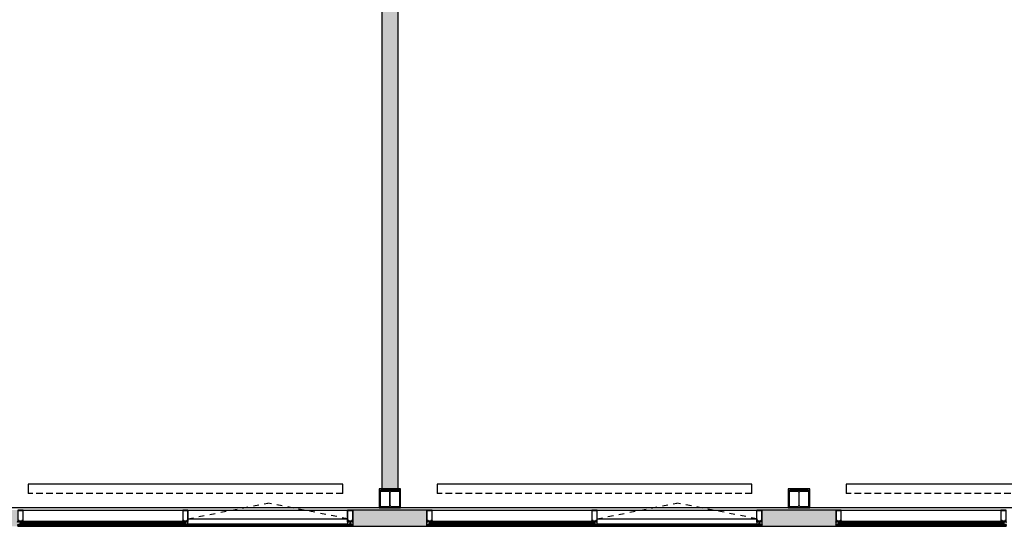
# Model space of a CAD drawing. Header units: millimetres. Extents: x 1118 to 56041, y -2107 to 37624.
# Tile 7 of 21: x 8209 to 17596, y -1272 to 3559. Entities that reach past the tile are written whole.
import ezdxf

# ---------------------------------------------------------------- set-up
doc = ezdxf.new("R2010")
doc.units = ezdxf.units.MM
doc.header["$LTSCALE"] = 100
doc.linetypes.add('Draairichting', pattern=[1.0584, 0.5292, -0.5292])
doc.linetypes.add('HIDDEN2', pattern=[4.7625, 3.175, -1.5875])
for name, color, linetype in [('AA21----_BUITENWAND', 8, 'Continuous'), ('AA22----_BINNENWAND', 9, 'Continuous'), ('AA28----_KONSTRUKTIE', 9, 'Continuous'), ('AL21----_BUITENWAND', 3, 'Continuous'), ('AL22----_BINNENWAND', 2, 'Continuous'), ('AL23----_VLOEREN', 2, 'Continuous'), ('AL28----_KONSTRUKTIE', 3, 'Continuous'), ('AL31----_BUITENKOZIJNEN', 1, 'Continuous'), ('AL41----_BUITENWANDAFWERKING', 7, 'Continuous'), ('AL51----_RADIATOREN', 7, 'Continuous')]:
    doc.layers.add(name, color=color, linetype=linetype)

# ---------------------------------------------------------------- blocks, each defined once
blk = doc.blocks.new('HEA 180')
at = {"layer": 'AA28----_KONSTRUKTIE'}
h = blk.add_hatch(color=256, dxfattribs=at)
h.dxf.hatch_style = 1
h.paths.add_polyline_path([(-18, -76), (-90, -76), (-90, -85.5), (90, -85.5), (90, -76), (18, -76, -0.414214), (3, -61), (3, 61, -0.414214), (18, 76), (90, 76), (90, 85.5), (-90, 85.5), (-90, 76), (-18, 76, -0.414214), (-3, 61), (-3, -61, -0.414214)])
at = {"layer": 'AL28----_KONSTRUKTIE'}
blk.add_lwpolyline([(-90, 85.5), (-90, 76), (-18, 76, -0.414214), (-3, 61), (-3, -61, -0.414214), (-18, -76), (-90, -76), (-90, -85.5), (90, -85.5), (90, -76), (18, -76, -0.414214), (3, -61), (3, 61, -0.414214), (18, 76), (90, 76), (90, 85.5)], format="xyb", close=True, dxfattribs=at)
blk = doc.blocks.new('Rectangular Mullion - d_105-V15-00')
at = {"layer": 'AL31----_BUITENKOZIJNEN'}
for p, q in [((23.5, 105), (-23.5, 105)), ((-22.5, 7), (-22.5, 102.6)), ((-22.5, 102.6), (22.5, 102.6)), ((22.5, 102.6), (22.5, 7)), ((25, 0), (25, 103.5)), ((-25, 0), (-22.7, 0)), ((-23.5, 1), (-23.5, 5)), ((-23.5, 5), (-15.3, 5)), ((-22.7, 1), (-23.5, 1)), ((-22.7, 0), (-22.7, 1)), ((-14.1, 7), (-22.5, 7)), ((-15.3, 1), (-16.1, 1)), ((-16.1, 1), (-16.1, 0)), ((-16.1, 0), (-13.5, 0)), ((-15.3, 5), (-15.3, 1)), ((-13.5, 0), (-13.5, -4.5)), ((-13.1, 2.2), (-13.1, 6)), ((-11.3, 2.2), (-13.1, 2.2)), ((-11.3, 0), (-11.3, 2.2)), ((11.3, 0), (-11.3, 0)), ((13.1, 2.2), (11.3, 2.2)), ((11.3, 2.2), (11.3, 0)), ((13.1, 6), (13.1, 2.2)), ((13.5, -4.5), (13.5, 0)), ((13.5, 0), (16.1, 0)), ((22.5, 7), (14.1, 7)), ((15.3, 1), (15.3, 5)), ((15.3, 5), (23.5, 5)), ((16.1, 1), (15.3, 1)), ((16.1, 0), (16.1, 1)), ((23.5, 1), (22.7, 1)), ((22.7, 1), (22.7, 0)), ((22.7, 0), (25, 0)), ((23.5, 5), (23.5, 1)), ((-23.9, -36), (-25, -36)), ((-25, -36), (-25, -48.2)), ((-25, -48.2), (-24.3, -49)), ((-24.3, -49), (24.3, -49)), ((-20, -36), (-23.9, -36)), ((-23.9, -36), (-22.5, -39)), ((-22.5, -39), (-23.9, -36)), ((-23.8, -39.8), (-22.5, -39)), ((-23.8, -47.5), (-23.8, -39.8)), ((23.8, -47.5), (-23.8, -47.5)), ((-22.5, -39), (-23.4, -39.5)), ((-23.4, -39.5), (-21.8, -42.4)), ((-21.8, -42.4), (-21.8, -46)), ((-21.8, -46), (-20.5, -46)), ((-21, -37), (-20, -37)), ((-20.5, -46), (-20.5, -41.7)), ((-20.5, -41.7), (-11.3, -41.7)), ((-20, -37), (-20, -36)), ((-12.8, -39.2), (-19.5, -39.2)), ((-19, -36.5), (-19, -37.5)), ((-15.5, -36), (-18.5, -36)), ((-18.5, -38), (-15.5, -38)), ((-15, -37.5), (-15, -36.5)), ((13.8, -36), (-13.8, -36)), ((-13.8, -36), (-13.8, -37)), ((-13.8, -37), (-12.8, -37)), ((-13.5, -4.5), (-12.5, -4.5)), ((-12.8, -37), (-12.8, -39.2)), ((-12.5, -4.5), (-12.5, -2.5)), ((-12.5, -2.5), (-5, -2.5)), ((-10.3, -40.7), (-10.3, -39.5)), ((-9.3, -38.5), (9.3, -38.5)), ((-5, -2.5), (-5, -20)), ((-5, -20), (-2.1, -20)), ((-2.1, -20), (-5, -20)), ((-5, -20), (-5, -32)), ((-5, -32), (-3, -32)), ((-4, -31), (-4, -21)), ((-4, -21), (-1.1, -21)), ((-3, -31), (-4, -31)), ((-3, -32), (-3, -31)), ((-2.1, -6.1), (-0.9, -3.1)), ((-1.7, -5.1), (-2.1, -6.1)), ((-2.1, -20), (-2.1, -6.1)), ((-2.1, -6.1), (-2.1, -20)), ((-2, -32), (-2, -31)), ((-0.8, -5.1), (-1.7, -5.1)), ((-1.5, -30.5), (1.5, -30.5)), ((1.5, -32.5), (-1.5, -32.5)), ((-1.1, -6), (-0.8, -5.1)), ((-1.1, -7), (-1.1, -6)), ((1.1, -7), (-1.1, -7)), ((-1.1, -21), (-1.1, -8)), ((-1.1, -8), (1.1, -8)), ((-0.9, -3.1), (0, -2.5)), ((0, -2.5), (0.9, -3.1)), ((1.7, -5.1), (0.8, -5.1)), ((0.8, -5.1), (1.1, -6)), ((0.9, -3.1), (2.1, -6.1)), ((1.1, -6), (1.1, -7)), ((1.1, -8), (1.1, -21)), ((1.1, -21), (4, -21)), ((2.1, -6.1), (1.7, -5.1)), ((2, -31), (2, -32)), ((2.1, -6.1), (2.1, -20)), ((2.1, -20), (2.1, -6.1)), ((2.1, -20), (5, -20)), ((5, -20), (2.1, -20)), ((4, -31), (3, -31)), ((3, -31), (3, -32)), ((3, -32), (5, -32)), ((4, -21), (4, -31)), ((5, -20), (5, -2.5)), ((5, -2.5), (12.5, -2.5)), ((5, -32), (5, -20)), ((10.3, -39.5), (10.3, -40.7)), ((11.3, -41.7), (20.5, -41.7)), ((12.5, -2.5), (12.5, -4.5)), ((12.5, -4.5), (13.5, -4.5)), ((12.8, -39.2), (12.8, -37)), ((12.8, -37), (13.8, -37)), ((19.5, -39.2), (12.8, -39.2)), ((13.8, -37), (13.8, -36)), ((15, -37.5), (15, -36.5)), ((15.5, -36), (18.5, -36)), ((18.5, -38), (15.5, -38)), ((19, -36.5), (19, -37.5)), ((23.9, -36), (20, -36)), ((20, -36), (20, -37)), ((20, -37), (21, -37)), ((20.5, -41.7), (20.5, -46)), ((20.5, -46), (21.8, -46)), ((21.8, -42.4), (23.4, -39.5)), ((21.8, -46), (21.8, -42.4)), ((22.5, -39), (23.9, -36)), ((23.9, -36), (22.5, -39)), ((23.4, -39.5), (22.5, -39)), ((22.5, -39), (23.8, -39.8)), ((23.8, -39.8), (23.8, -47.5)), ((25, -36), (23.9, -36)), ((24.3, -49), (25, -48.2)), ((25, -48.2), (25, -36))]:
    blk.add_line(p, q, dxfattribs=at)
at = {"layer": 'AL31----_BUITENKOZIJNEN', "flags": 128}
for points in [[(-19.4, 3.7), (-17.3, 3.7), (-16.7, 3.5), (-15.3, 2.1), (-15.3, 1), (-16.1, 1), (-16.1, 0), (-13.5, 0), (-13.5, -7.1), (-14.1, -8), (-15.2, -6.8), (-16.3, -8), (-17.4, -6.8), (-18.5, -8), (-19.3, -7.1), (-23, -8), (-25, -8), (-25, 103.5)], [(-25, 0), (-22.7, 0), (-22.7, 1), (-23.5, 1), (-23.5, 2.1), (-22.1, 3.5), (-21.5, 3.7), (-19.4, 3.7)], [(-17, -39.2), (-19.5, -39.2), (-20.4, -38.9), (-20.9, -38.3), (-21, -37), (-20, -37), (-20, -36), (-23.8, -36), (-26, -34), (-29, -33), (-29.1, -32.9)], [(-28.8, -32), (-26, -32), (-20, -34), (-17, -34), (-20.1, -33)], [(22, -32), (22, -32), (3.9, -32), (3.1, -31.4), (3.2, -31.1), (3.7, -31.1), (3.7, -29.8), (2, -29), (-2, -29), (-3.7, -29.8), (-3.7, -31.1), (-3.2, -31.1), (-3.1, -31.4), (-3.9, -32), (-22, -32), (-22, -32)], [(-21.8, -32.2), (-14, -33), (-9, -34), (9, -34), (14, -33), (21.8, -32.2)], [(-19.9, -32), (-18, -32), (-11.9, -35.1)], [(-12.1, -36), (-13.8, -36), (-13.8, -37), (-12.8, -37), (-12.8, -38.7), (-13.3, -39.2), (-17, -39.2)], [(19.9, -32), (18, -32), (11.9, -35.1)], [(12.1, -36), (13.8, -36), (13.8, -37), (12.8, -37), (12.8, -38.7), (13.3, -39.2), (17, -39.2)], [(28.8, -32), (26, -32), (20, -34), (17, -34), (20.1, -33)], [(17, -39.2), (19.5, -39.2), (20.4, -38.9), (20.9, -38.3), (21, -37), (20, -37), (20, -36), (23.8, -36), (26, -34), (29, -33), (29.1, -32.9)]]:
    blk.add_lwpolyline(points, dxfattribs=at)
for points in [[(-19.4, 2.8), (-20.9, 2.8), (-21.4, 2.3), (-21.4, 0.7), (-20.9, 0.2), (-19.4, 0.2), (-17.9, 0.2), (-17.4, 0.7), (-17.4, 2.3), (-17.9, 2.8)], [(19.4, 3.7), (17.3, 3.7), (16.7, 3.5), (15.3, 2.1), (15.3, 1), (16.1, 1), (16.1, 0), (13.5, 0), (13.5, -7.1), (14.1, -8), (15.2, -6.8), (16.3, -8), (17.4, -6.8), (18.5, -8), (19.3, -7.1), (23, -8), (26.9, -8), (26.9, -7.7), (26.3, -7.1), (25, -6.8), (25, 0), (22.7, 0), (22.7, 1), (23.5, 1), (23.5, 2.1), (22.1, 3.5), (21.5, 3.7)], [(19.4, 2.8), (20.9, 2.8), (21.4, 2.3), (21.4, 0.7), (20.9, 0.2), (19.4, 0.2), (17.9, 0.2), (17.4, 0.7), (17.4, 2.3), (17.9, 2.8)], [(-19.2, -1.5), (-20.5, -1.5), (-21.5, -2.7), (-21.5, -3.9), (-20.5, -5.2), (-18, -5.2), (-17, -3.9), (-17, -2.7), (-18, -1.5)], [(19.2, -1.5), (20.5, -1.5), (21.5, -2.7), (21.5, -3.9), (20.5, -5.2), (18, -5.2), (17, -3.9), (17, -2.7), (18, -1.5)]]:
    blk.add_lwpolyline(points, close=True, dxfattribs=at)
at = {"layer": 'AL31----_BUITENKOZIJNEN'}
for centre, radius, start, end in [((-23.5, 103.5), 1.5, 90, 180), ((23.5, 103.5), 1.5, 360, 90), ((-14.1, 6), 1, 360, 90), ((14.1, 6), 1, 90, 180), ((-28.8, -32.5), 0.5, 90.00189, 225.00189), ((-21.8, -32), 0.2, 180, 264.2895), ((-19.3, -37.4), 1.77, 165.61776, 262.95866), ((-19.9, -32.5), 0.5, 89.99998, 251.56502), ((-18.5, -36.5), 0.5, 90, 179.99999), ((-18.5, -37.5), 0.5, 180, 270), ((-15.5, -36.5), 0.5, 360, 90), ((-15.5, -37.5), 0.5, 270, 0.00001), ((-12.1, -35.5), 0.5, 270.00175, 63.43671), ((-11.3, -40.7), 1, 270, 360), ((-9.3, -39.5), 1, 90, 180), ((-1.5, -31), 0.5, 90, 180), ((-1.5, -32), 0.5, 179.99999, 270), ((1.5, -31), 0.5, 0, 90), ((1.5, -32), 0.5, 270, 0.00001), ((9.3, -39.5), 1, 0, 90), ((11.3, -40.7), 1, 180, 270), ((12.1, -35.5), 0.5, 116.56329, 269.99825), ((15.5, -36.5), 0.5, 90, 180), ((15.5, -37.5), 0.5, 179.99999, 270), ((18.5, -36.5), 0.5, 0.00001, 90), ((18.5, -37.5), 0.5, 270, 0), ((19.3, -37.4), 1.77, 277.04134, 14.38224), ((19.9, -32.5), 0.5, 288.43498, 90.00002), ((21.8, -32), 0.2, 275.7105, 0), ((28.8, -32.5), 0.5, 314.99811, 89.99811)]:
    blk.add_arc(centre, radius, start, end, dxfattribs=at)
blk = doc.blocks.new('Rectangular Mullion - d_105-V14-00')
at = {"layer": 'AL31----_BUITENKOZIJNEN'}
for p, q in [((-25, 103.5), (-25, 0)), ((23.5, 105), (-23.5, 105)), ((-22.5, 7), (-22.5, 102.6)), ((-22.5, 102.6), (22.5, 102.6)), ((22.5, 102.6), (22.5, 7)), ((25, 0), (25, 103.5)), ((-25, 0), (-22.7, 0)), ((-23.5, 1), (-23.5, 5)), ((-23.5, 5), (-15.3, 5)), ((-22.7, 1), (-23.5, 1)), ((-22.7, 0), (-22.7, 1)), ((-14.1, 7), (-22.5, 7)), ((-15.3, 1), (-16.1, 1)), ((-16.1, 1), (-16.1, 0)), ((-16.1, 0), (-13.5, 0)), ((-15.3, 5), (-15.3, 1)), ((-13.5, 0), (-13.5, -4.5)), ((-13.1, 2.2), (-13.1, 6)), ((-11.3, 2.2), (-13.1, 2.2)), ((-11.3, 0), (-11.3, 2.2)), ((11.3, 0), (-11.3, 0)), ((13.1, 2.2), (11.3, 2.2)), ((11.3, 2.2), (11.3, 0)), ((13.1, 6), (13.1, 2.2)), ((13.5, -4.5), (13.5, 0)), ((13.5, 0), (16.1, 0)), ((22.5, 7), (14.1, 7)), ((15.3, 1), (15.3, 5)), ((15.3, 5), (23.5, 5)), ((16.1, 1), (15.3, 1)), ((16.1, 0), (16.1, 1)), ((23.5, 1), (22.7, 1)), ((22.7, 1), (22.7, 0)), ((22.7, 0), (25, 0)), ((23.5, 5), (23.5, 1)), ((-23.9, -36), (-25, -36)), ((-25, -36), (-25, -48.2)), ((-25, -48.2), (-24.3, -49)), ((-24.3, -49), (24.3, -49)), ((-20, -36), (-23.9, -36)), ((-23.9, -36), (-22.5, -39)), ((-22.5, -39), (-23.9, -36)), ((-23.8, -39.8), (-22.5, -39)), ((-23.8, -47.5), (-23.8, -39.8)), ((23.8, -47.5), (-23.8, -47.5)), ((-22.5, -39), (-23.4, -39.5)), ((-23.4, -39.5), (-21.8, -42.4)), ((-21.8, -42.4), (-21.8, -46)), ((-21.8, -46), (-20.5, -46)), ((-21, -37), (-20, -37)), ((-20.5, -46), (-20.5, -41.7)), ((-20.5, -41.7), (-11.3, -41.7)), ((-20, -37), (-20, -36)), ((-12.8, -39.2), (-19.5, -39.2)), ((-19, -36.5), (-19, -37.5)), ((-15.5, -36), (-18.5, -36)), ((-18.5, -38), (-15.5, -38)), ((-15, -37.5), (-15, -36.5)), ((13.8, -36), (-13.8, -36)), ((-13.8, -36), (-13.8, -37)), ((-13.8, -37), (-12.8, -37)), ((-13.5, -4.5), (-12.5, -4.5)), ((-12.8, -37), (-12.8, -39.2)), ((-12.5, -4.5), (-12.5, -2.5)), ((-12.5, -2.5), (-5, -2.5)), ((-10.3, -40.7), (-10.3, -39.5)), ((-9.3, -38.5), (9.3, -38.5)), ((-5, -2.5), (-5, -20)), ((-5, -20), (-2.1, -20)), ((-2.1, -20), (-5, -20)), ((-5, -20), (-5, -32)), ((-5, -32), (-3, -32)), ((-4, -31), (-4, -21)), ((-4, -21), (-1.1, -21)), ((-3, -31), (-4, -31)), ((-3, -32), (-3, -31)), ((-2.1, -6.1), (-0.9, -3.1)), ((-1.7, -5.1), (-2.1, -6.1)), ((-2.1, -20), (-2.1, -6.1)), ((-2.1, -6.1), (-2.1, -20)), ((-2, -32), (-2, -31)), ((-0.8, -5.1), (-1.7, -5.1)), ((-1.5, -30.5), (1.5, -30.5)), ((1.5, -32.5), (-1.5, -32.5)), ((-1.1, -6), (-0.8, -5.1)), ((-1.1, -7), (-1.1, -6)), ((1.1, -7), (-1.1, -7)), ((-1.1, -21), (-1.1, -8)), ((-1.1, -8), (1.1, -8)), ((-0.9, -3.1), (0, -2.5)), ((0, -2.5), (0.9, -3.1)), ((1.7, -5.1), (0.8, -5.1)), ((0.8, -5.1), (1.1, -6)), ((0.9, -3.1), (2.1, -6.1)), ((1.1, -6), (1.1, -7)), ((1.1, -8), (1.1, -21)), ((1.1, -21), (4, -21)), ((2.1, -6.1), (1.7, -5.1)), ((2, -31), (2, -32)), ((2.1, -6.1), (2.1, -20)), ((2.1, -20), (2.1, -6.1)), ((2.1, -20), (5, -20)), ((5, -20), (2.1, -20)), ((4, -31), (3, -31)), ((3, -31), (3, -32)), ((3, -32), (5, -32)), ((4, -21), (4, -31)), ((5, -20), (5, -2.5)), ((5, -2.5), (12.5, -2.5)), ((5, -32), (5, -20)), ((10.3, -39.5), (10.3, -40.7)), ((11.3, -41.7), (20.5, -41.7)), ((18, -32), (11.9, -35.1)), ((12.5, -2.5), (12.5, -4.5)), ((12.5, -4.5), (13.5, -4.5)), ((12.8, -39.2), (12.8, -37)), ((12.8, -37), (13.8, -37)), ((19.5, -39.2), (12.8, -39.2)), ((13.8, -37), (13.8, -36)), ((15, -37.5), (15, -36.5)), ((15.5, -36), (18.5, -36)), ((18.5, -38), (15.5, -38)), ((19, -36.5), (19, -37.5)), ((23.9, -36), (20, -36)), ((20, -36), (20, -37)), ((20, -37), (21, -37)), ((20.5, -41.7), (20.5, -46)), ((20.5, -46), (21.8, -46)), ((21.8, -42.4), (23.4, -39.5)), ((21.8, -46), (21.8, -42.4)), ((22, -32), (22, -32)), ((22.5, -39), (23.9, -36)), ((23.9, -36), (22.5, -39)), ((23.4, -39.5), (22.5, -39)), ((22.5, -39), (23.8, -39.8)), ((23.8, -39.8), (23.8, -47.5)), ((25, -36), (23.9, -36)), ((24.3, -49), (25, -48.2)), ((25, -48.2), (25, -36))]:
    blk.add_line(p, q, dxfattribs=at)
at = {"layer": 'AL31----_BUITENKOZIJNEN', "flags": 128}
for points in [[(-19.4, 3.7), (-17.3, 3.7), (-16.7, 3.5), (-15.3, 2.1), (-15.3, 1), (-16.1, 1), (-16.1, 0), (-13.5, 0), (-13.5, -7.1), (-14.1, -8), (-15.2, -6.8), (-16.3, -8), (-17.4, -6.8), (-18.5, -8), (-19.3, -7.1), (-23, -8), (-26.9, -8), (-26.9, -7.7), (-26.3, -7.1), (-25, -6.8), (-25, 0), (-22.7, 0), (-22.7, 1), (-23.5, 1), (-23.5, 2.1), (-22.1, 3.5), (-21.5, 3.7)], [(-19.4, 2.8), (-20.9, 2.8), (-21.4, 2.3), (-21.4, 0.7), (-20.9, 0.2), (-19.4, 0.2), (-17.9, 0.2), (-17.4, 0.7), (-17.4, 2.3), (-17.9, 2.8)], [(19.4, 2.8), (20.9, 2.8), (21.4, 2.3), (21.4, 0.7), (20.9, 0.2), (19.4, 0.2), (17.9, 0.2), (17.4, 0.7), (17.4, 2.3), (17.9, 2.8)], [(-19.2, -1.5), (-20.5, -1.5), (-21.5, -2.7), (-21.5, -3.9), (-20.5, -5.2), (-18, -5.2), (-17, -3.9), (-17, -2.7), (-18, -1.5)], [(19.2, -1.5), (20.5, -1.5), (21.5, -2.7), (21.5, -3.9), (20.5, -5.2), (18, -5.2), (17, -3.9), (17, -2.7), (18, -1.5)]]:
    blk.add_lwpolyline(points, close=True, dxfattribs=at)
for points in [[(19.4, 3.7), (17.3, 3.7), (16.7, 3.5), (15.3, 2.1), (15.3, 1), (16.1, 1), (16.1, 0), (13.5, 0), (13.5, -7.1), (14.1, -8), (15.2, -6.8), (16.3, -8), (17.4, -6.8), (18.5, -8), (19.3, -7.1), (23, -8)], [(26.9, -8), (26.9, -7.7), (26.3, -7.1), (25, -6.8), (25, 0), (22.7, 0), (22.7, 1), (23.5, 1), (23.5, 2.1), (22.1, 3.5), (21.5, 3.7), (19.4, 3.7)], [(-17, -39.2), (-19.5, -39.2), (-20.4, -38.9), (-20.9, -38.3), (-21, -37), (-20, -37), (-20, -36), (-23.8, -36), (-26, -34), (-29, -33), (-29.1, -32.9)], [(-28.8, -32), (-26, -32), (-20, -34), (-17, -34), (-20.1, -33)], [(10, -32), (3.9, -32), (3.1, -31.4), (3.2, -31.1), (3.7, -31.1), (3.7, -29.8), (2, -29), (-2, -29), (-3.7, -29.8), (-3.7, -31.1), (-3.2, -31.1), (-3.1, -31.4), (-3.9, -32), (-22, -32), (-22, -32)], [(-21.8, -32.2), (-14, -33), (-9, -34), (9, -34), (14, -33), (21.8, -32.2)], [(-19.9, -32), (-18, -32), (-11.9, -35.1)], [(-12.1, -36), (-13.8, -36), (-13.8, -37), (-12.8, -37), (-12.8, -38.7), (-13.3, -39.2), (-17, -39.2)], [(12.1, -36), (13.8, -36), (13.8, -37), (12.8, -37), (12.8, -38.7), (13.3, -39.2), (17, -39.2)], [(26, -32), (20, -34), (17, -34), (20.1, -33)], [(17, -39.2), (19.5, -39.2), (20.4, -38.9), (20.9, -38.3), (21, -37), (20, -37), (20, -36), (23.8, -36), (26, -34), (29, -33), (29.1, -32.9)]]:
    blk.add_lwpolyline(points, dxfattribs=at)
at = {"layer": 'AL31----_BUITENKOZIJNEN'}
for centre, radius, start, end in [((-23.5, 103.5), 1.5, 90, 180), ((23.5, 103.5), 1.5, 360, 90), ((-14.1, 6), 1, 360, 90), ((14.1, 6), 1, 90, 180), ((-28.8, -32.5), 0.5, 90.00189, 225.00189), ((-21.8, -32), 0.2, 180, 264.2895), ((-19.3, -37.4), 1.77, 165.61776, 262.95866), ((-19.9, -32.5), 0.5, 89.99998, 251.56502), ((-18.5, -36.5), 0.5, 90, 179.99999), ((-18.5, -37.5), 0.5, 180, 270), ((-15.5, -36.5), 0.5, 360, 90), ((-15.5, -37.5), 0.5, 270, 0.00001), ((-12.1, -35.5), 0.5, 270.00175, 63.43671), ((-11.3, -40.7), 1, 270, 360), ((-9.3, -39.5), 1, 90, 180), ((-1.5, -31), 0.5, 90, 180), ((-1.5, -32), 0.5, 179.99999, 270), ((1.5, -31), 0.5, 0, 90), ((1.5, -32), 0.5, 270, 0.00001), ((9.3, -39.5), 1, 0, 90), ((11.3, -40.7), 1, 180, 270), ((12.1, -35.5), 0.5, 116.56329, 269.99825), ((15.5, -36.5), 0.5, 90, 180), ((15.5, -37.5), 0.5, 179.99999, 270), ((18.5, -36.5), 0.5, 0.00001, 90), ((18.5, -37.5), 0.5, 270, 0), ((19.3, -37.4), 1.77, 277.04134, 14.38224), ((19.9, -32.5), 0.5, 288.43498, 90.00002), ((21.8, -32), 0.2, 275.7105, 0), ((28.8, -32.5), 0.5, 314.99811, 89.99811)]:
    blk.add_arc(centre, radius, start, end, dxfattribs=at)
blk = doc.blocks.new('Rectangular Mullion - d_105-V17-00')
at = {"layer": 'AL31----_BUITENKOZIJNEN'}
for p, q in [((-25, 103.5), (-25, 0)), ((23.5, 105), (-23.5, 105)), ((-22.5, 7), (-22.5, 102.6)), ((-22.5, 102.6), (22.5, 102.6)), ((22.5, 102.6), (22.5, 7)), ((25, -0.1), (25, 103.5)), ((-25, 0), (-22.7, 0)), ((-23.5, 1), (-23.5, 5)), ((-23.5, 5), (-15.3, 5)), ((-22.7, 1), (-23.5, 1)), ((-22.7, 0), (-22.7, 1)), ((-14.1, 7), (-22.5, 7)), ((-15.3, 1), (-16.1, 1)), ((-16.1, 1), (-16.1, 0)), ((-16.1, 0), (-13.5, 0)), ((-15.3, 5), (-15.3, 1)), ((-13.5, 0), (-13.5, -4.5)), ((-13.1, 2.2), (-13.1, 6)), ((-11.3, 2.2), (-13.1, 2.2)), ((-11.3, 0), (-11.3, 2.2)), ((11.3, 0), (-11.3, 0)), ((13.1, 2.2), (11.3, 2.2)), ((11.3, 2.2), (11.3, 0)), ((13.1, 6), (13.1, 2.2)), ((13.5, -4.5), (13.5, 0)), ((13.5, 0), (16.1, 0)), ((22.5, 7), (14.1, 7)), ((15.3, 1), (15.3, 5)), ((15.3, 5), (23.5, 5)), ((16.1, 1), (15.3, 1)), ((16.1, 0), (16.1, 1)), ((23.5, 1), (22.7, 1)), ((22.7, 1), (22.7, 0)), ((22.7, 0), (25, 0)), ((23.5, 5), (23.5, 1)), ((-23.9, -36), (-25, -36)), ((-25, -36), (-25, -48.2)), ((-25, -48.2), (-24.3, -49)), ((-24.3, -49), (24.3, -49)), ((-20, -36), (-23.9, -36)), ((-23.9, -36), (-22.5, -39)), ((-22.5, -39), (-23.9, -36)), ((-23.8, -39.8), (-22.5, -39)), ((-23.8, -47.5), (-23.8, -39.8)), ((23.8, -47.5), (-23.8, -47.5)), ((-22.5, -39), (-23.4, -39.5)), ((-23.4, -39.5), (-21.8, -42.4)), ((-22, -32), (-22, -32)), ((-21.8, -42.4), (-21.8, -46)), ((-21.8, -46), (-20.5, -46)), ((-21, -37), (-20, -37)), ((-20.5, -46), (-20.5, -41.7)), ((-20.5, -41.7), (-11.3, -41.7)), ((-20, -37), (-20, -36)), ((-12.8, -39.2), (-19.5, -39.2)), ((-19, -36.5), (-19, -37.5)), ((-15.5, -36), (-18.5, -36)), ((-18.5, -38), (-15.5, -38)), ((-18, -32), (-11.9, -35.1)), ((-15, -37.5), (-15, -36.5)), ((13.8, -36), (-13.8, -36)), ((-13.8, -36), (-13.8, -37)), ((-13.8, -37), (-12.8, -37)), ((-13.5, -4.5), (-12.5, -4.5)), ((-12.8, -37), (-12.8, -39.2)), ((-12.5, -4.5), (-12.5, -2.5)), ((-12.5, -2.5), (-5, -2.5)), ((-10.3, -40.7), (-10.3, -39.5)), ((-9.3, -38.5), (9.3, -38.5)), ((-5, -2.5), (-5, -20)), ((-5, -20), (-2.1, -20)), ((-2.1, -20), (-5, -20)), ((-5, -20), (-5, -32)), ((-5, -32), (-3, -32)), ((-4, -31), (-4, -21)), ((-4, -21), (-1.1, -21)), ((-3, -31), (-4, -31)), ((-3, -32), (-3, -31)), ((-2.1, -6.1), (-0.9, -3.1)), ((-1.7, -5.1), (-2.1, -6.1)), ((-2.1, -20), (-2.1, -6.1)), ((-2.1, -6.1), (-2.1, -20)), ((-2, -32), (-2, -31)), ((-0.8, -5.1), (-1.7, -5.1)), ((-1.5, -30.5), (1.5, -30.5)), ((1.5, -32.5), (-1.5, -32.5)), ((-1.1, -6), (-0.8, -5.1)), ((-1.1, -7), (-1.1, -6)), ((1.1, -7), (-1.1, -7)), ((-1.1, -21), (-1.1, -8)), ((-1.1, -8), (1.1, -8)), ((-0.9, -3.1), (0, -2.5)), ((0, -2.5), (0.9, -3.1)), ((1.7, -5.1), (0.8, -5.1)), ((0.8, -5.1), (1.1, -6)), ((0.9, -3.1), (2.1, -6.1)), ((1.1, -6), (1.1, -7)), ((1.1, -8), (1.1, -21)), ((1.1, -21), (4, -21)), ((2.1, -6.1), (1.7, -5.1)), ((2, -31), (2, -32)), ((2.1, -6.1), (2.1, -20)), ((2.1, -20), (2.1, -6.1)), ((2.1, -20), (5, -20)), ((5, -20), (2.1, -20)), ((4, -31), (3, -31)), ((3, -31), (3, -32)), ((3, -32), (5, -32)), ((4, -21), (4, -31)), ((5, -20), (5, -2.5)), ((5, -2.5), (12.5, -2.5)), ((5, -32), (5, -20)), ((10.3, -39.5), (10.3, -40.7)), ((11.3, -41.7), (20.5, -41.7)), ((12.5, -2.5), (12.5, -4.5)), ((12.5, -4.5), (13.5, -4.5)), ((12.8, -39.2), (12.8, -37)), ((12.8, -37), (13.8, -37)), ((19.5, -39.2), (12.8, -39.2)), ((13.8, -37), (13.8, -36)), ((15, -37.5), (15, -36.5)), ((15.5, -36), (18.5, -36)), ((18.5, -38), (15.5, -38)), ((19, -36.5), (19, -37.5)), ((23.9, -36), (20, -36)), ((20, -36), (20, -37)), ((20, -37), (21, -37)), ((20.5, -41.7), (20.5, -46)), ((20.5, -46), (21.8, -46)), ((21.8, -42.4), (23.4, -39.5)), ((21.8, -46), (21.8, -42.4)), ((22.5, -39), (23.9, -36)), ((23.9, -36), (22.5, -39)), ((23.4, -39.5), (22.5, -39)), ((22.5, -39), (23.8, -39.8)), ((23.8, -39.8), (23.8, -47.5)), ((25, -36), (23.9, -36)), ((24.3, -49), (25, -48.2)), ((25, -48.2), (25, -36))]:
    blk.add_line(p, q, dxfattribs=at)
at = {"layer": 'AL31----_BUITENKOZIJNEN', "flags": 128}
for points in [[(-26.9, -8), (-26.9, -7.7), (-26.3, -7.1), (-25, -6.8), (-25, 0), (-22.7, 0), (-22.7, 1), (-23.5, 1), (-23.5, 2.1), (-22.1, 3.5), (-21.5, 3.7), (-19.4, 3.7), (-17.3, 3.7), (-16.7, 3.5), (-15.3, 2.1), (-15.3, 1), (-16.1, 1), (-16.1, 0), (-13.5, 0), (-13.5, -7.1), (-14.1, -8), (-15.2, -6.8), (-16.3, -8), (-17.4, -6.8), (-18.5, -8), (-19.3, -7.1), (-23, -8)], [(-19.4, 2.8), (-20.9, 2.8), (-21.4, 2.3), (-21.4, 0.7), (-20.9, 0.2), (-19.4, 0.2), (-17.9, 0.2), (-17.4, 0.7), (-17.4, 2.3), (-17.9, 2.8)], [(26.9, -8), (26.9, -7.7), (26.3, -7.1), (25, -6.8), (25, 0), (22.7, 0), (22.7, 1), (23.5, 1), (23.5, 2.1), (22.1, 3.5), (21.5, 3.7), (19.4, 3.7), (17.3, 3.7), (16.7, 3.5), (15.3, 2.1), (15.3, 1), (16.1, 1), (16.1, 0), (13.5, 0), (13.5, -7.1), (14.1, -8), (15.2, -6.8), (16.3, -8), (17.4, -6.8), (18.5, -8), (19.3, -7.1), (23, -8)], [(19.4, 2.8), (20.9, 2.8), (21.4, 2.3), (21.4, 0.7), (20.9, 0.2), (19.4, 0.2), (17.9, 0.2), (17.4, 0.7), (17.4, 2.3), (17.9, 2.8)], [(-19.2, -1.5), (-20.5, -1.5), (-21.5, -2.7), (-21.5, -3.9), (-20.5, -5.2), (-18, -5.2), (-17, -3.9), (-17, -2.7), (-18, -1.5)], [(19.2, -1.5), (20.5, -1.5), (21.5, -2.7), (21.5, -3.9), (20.5, -5.2), (18, -5.2), (17, -3.9), (17, -2.7), (18, -1.5)]]:
    blk.add_lwpolyline(points, close=True, dxfattribs=at)
for points in [[(-17, -39.2), (-19.5, -39.2), (-20.4, -38.9), (-20.9, -38.3), (-21, -37), (-20, -37), (-20, -36), (-23.8, -36), (-26, -34), (-29, -33), (-29.1, -32.9)], [(-26, -32), (-20, -34), (-17, -34), (-20.1, -33)], [(-21.8, -32.2), (-14, -33), (-9, -34), (9, -34), (14, -33), (21.8, -32.2)], [(-12.1, -36), (-13.8, -36), (-13.8, -37), (-12.8, -37), (-12.8, -38.7), (-13.3, -39.2), (-17, -39.2)], [(22, -32), (22, -32), (3.9, -32), (3.1, -31.4), (3.2, -31.1), (3.7, -31.1), (3.7, -29.8), (2, -29), (-2, -29), (-3.7, -29.8), (-3.7, -31.1), (-3.2, -31.1), (-3.1, -31.4), (-3.9, -32), (-10, -32)], [(19.9, -32), (18, -32), (11.9, -35.1)], [(12.1, -36), (13.8, -36), (13.8, -37), (12.8, -37), (12.8, -38.7), (13.3, -39.2), (17, -39.2)], [(28.8, -32), (26, -32), (20, -34), (17, -34), (20.1, -33)], [(17, -39.2), (19.5, -39.2), (20.4, -38.9), (20.9, -38.3), (21, -37), (20, -37), (20, -36), (23.8, -36), (26, -34), (29, -33), (29.1, -32.9)]]:
    blk.add_lwpolyline(points, dxfattribs=at)
at = {"layer": 'AL31----_BUITENKOZIJNEN'}
for centre, radius, start, end in [((-23.5, 103.5), 1.5, 90, 180), ((23.5, 103.5), 1.5, 360, 90), ((-14.1, 6), 1, 360, 90), ((14.1, 6), 1, 90, 180), ((-28.8, -32.5), 0.5, 90.00189, 225.00189), ((-21.8, -32), 0.2, 180, 264.2895), ((-19.3, -37.4), 1.77, 165.61776, 262.95866), ((-19.9, -32.5), 0.5, 89.99998, 251.56502), ((-18.5, -36.5), 0.5, 90, 179.99999), ((-18.5, -37.5), 0.5, 180, 270), ((-15.5, -36.5), 0.5, 360, 90), ((-15.5, -37.5), 0.5, 270, 0.00001), ((-12.1, -35.5), 0.5, 270.00175, 63.43671), ((-11.3, -40.7), 1, 270, 360), ((-9.3, -39.5), 1, 90, 180), ((-1.5, -31), 0.5, 90, 180), ((-1.5, -32), 0.5, 179.99999, 270), ((1.5, -31), 0.5, 0, 90), ((1.5, -32), 0.5, 270, 0.00001), ((9.3, -39.5), 1, 0, 90), ((11.3, -40.7), 1, 180, 270), ((12.1, -35.5), 0.5, 116.56329, 269.99825), ((15.5, -36.5), 0.5, 90, 180), ((15.5, -37.5), 0.5, 179.99999, 270), ((18.5, -36.5), 0.5, 0.00001, 90), ((18.5, -37.5), 0.5, 270, 0), ((19.3, -37.4), 1.77, 277.04134, 14.38224), ((19.9, -32.5), 0.5, 288.43498, 90.00002), ((21.8, -32), 0.2, 275.7105, 0), ((28.8, -32.5), 0.5, 314.99811, 89.99811)]:
    blk.add_arc(centre, radius, start, end, dxfattribs=at)
blk = doc.blocks.new('Rectangular Mullion - Alu_Vliesgevel_50x105-24164911-00')
at = {"layer": 'AL31----_BUITENKOZIJNEN', "color": 8}
for p, q in [((4341.4, -1117.7), (5863.4, -1117.7)), ((4341.4, -1230.7), (4341.4, -1222.7)), ((4341.4, -1222.7), (5863.4, -1222.7)), ((4341.4, -1258.7), (4341.4, -1254.7)), ((4341.4, -1258.7), (5863.4, -1258.7)), ((4341.4, -1271.7), (5863.4, -1271.7)), ((5863.4, -1222.7), (5863.4, -1230.7)), ((5863.4, -1254.7), (5863.4, -1258.7))]:
    blk.add_line(p, q, dxfattribs=at)
blk = doc.blocks.new('Rectangular Mullion - Alu_Vliesgevel_50x105-V19-00')
at = {"layer": 'AL31----_BUITENKOZIJNEN', "color": 8}
for p, q in [((9813.4, -1117.7), (11335.4, -1117.7)), ((9813.4, -1258.7), (9813.4, -1249.7)), ((9813.4, -1258.7), (11335.4, -1258.7)), ((9813.4, -1271.7), (11335.4, -1271.7)), ((11335.4, -1249.7), (11335.4, -1258.7))]:
    blk.add_line(p, q, dxfattribs=at)
blk = doc.blocks.new('Panel - dubbel glas-25192497-00')
at = {"layer": 'AL31----_BUITENKOZIJNEN'}
for p, q in [((-500, -5), (1052, -5)), ((-500, -9), (-500, -5)), ((-500, -25), (-500, -9)), ((-500, -29), (-500, -25)), ((1052, -29), (-500, -29)), ((1052, -5), (1052, -9)), ((1052, -9), (1052, -25)), ((1052, -25), (1052, -29))]:
    blk.add_line(p, q, dxfattribs=at)
at = {"layer": 'AL31----_BUITENKOZIJNEN', "color": 8}
for p, q in [((-500, -9), (-495, -9)), ((1052, -9), (-500, -9)), ((-495, -25), (-500, -25)), ((-500, -25), (1052, -25)), ((-495, -9), (-495, -25)), ((-494, -10), (-489, -10)), ((-494, -24), (-494, -10)), ((-489, -24), (-494, -24)), ((-489, -10), (-489, -24)), ((-488, -9), (1040, -9)), ((-488, -25), (-488, -9)), ((1040, -25), (-488, -25)), ((1040, -9), (1040, -25)), ((1041, -10), (1046, -10)), ((1041, -24), (1041, -10)), ((1046, -24), (1041, -24)), ((1046, -10), (1046, -24)), ((1047, -9), (1052, -9)), ((1047, -25), (1047, -9)), ((1052, -25), (1047, -25))]:
    blk.add_line(p, q, dxfattribs=at)
blk = doc.blocks.new('30_ISR_cw_vlakvulling_raam - kiepraam-25282034-00')
at = {"layer": 'AL31----_BUITENKOZIJNEN', "linetype": 'Draairichting'}
for p in [(-761, 54), (761, 54)]:
    blk.add_line(p, (0, 204), dxfattribs=at)
at = {"layer": 'AL31----_BUITENKOZIJNEN'}
for p, q in [((-761, 4), (-761, 54)), ((-761, 54), (761, 54)), ((761, 4), (-761, 4)), ((761, 54), (761, 4))]:
    blk.add_line(p, q, dxfattribs=at)
blk = doc.blocks.new('51_radiator_3000x90')
at = {"layer": 'AL51----_RADIATOREN', "linetype": 'HIDDEN2', "ltscale": 0.2}
blk.add_line((-1500, 0), (1500, 0), dxfattribs=at)
at = {"layer": 'AL51----_RADIATOREN'}
blk.add_lwpolyline([(-1500, 0), (-1500, -90), (1500, -90), (1500, 0)], dxfattribs=at)
blk = doc.blocks.new('*U186')
at = {"layer": 'AL51----_RADIATOREN'}
blk.add_blockref('51_radiator_3000x90', (0, 45), dxfattribs=at)
blk = doc.blocks.new('*U187')
at = {"layer": 'AL51----_RADIATOREN', "color": 0, "linetype": 'ByBlock', "lineweight": -2, "transparency": 16777216}
for p in [(11700, 0), (15600, 0), (19500, 0)]:
    blk.add_blockref('*U186', p, dxfattribs=at)

msp = doc.modelspace()

# ---------------------------------------------------------------- hatches: boundary and pattern name
at = {"layer": 'AA21----_BUITENWAND'}
h = msp.add_hatch(color=256, dxfattribs=at)
h.paths.add_polyline_path([(50417.6, 34823.9), (50417.6, 34553.9), (54557.6, 34553.9), (54557.6, 33823.9), (54828.1, 33823.9), (54828.4, 34823.9)])
h.paths.add_polyline_path([(54557.6, 32813.9), (54557.6, 24278.9), (54825.6, 24278.9), (54827.9, 32813.9)])
h.paths.add_polyline_path([(54827.6, 23283.9), (54557.6, 23283.9), (54557.6, 22553.9), (50417.6, 22553.9), (50417.6, 22285.9), (54827.6, 22285.9)])
h.paths.add_polyline_path([(42332.6, 22553.9), (42332.6, 22283.9), (46682.6, 22283.9), (46682.6, 22553.9)])
h.paths.add_polyline_path([(46682.6, 34553.9), (42337.6, 34553.9), (42337.6, 34823.9), (46682.6, 34823.9)])
h.paths.add_polyline_path([(37437.6, 34823.9), (37437.6, 34553.9), (38602.6, 34553.9), (38602.6, 34823.9)])
h.paths.add_polyline_path([(35562.6, 34823.9), (35562.6, 34553.9), (36267.6, 34553.9), (36267.6, 34823.9)])
h.paths.add_polyline_path([(25188.2, 34553.9), (25188.2, 34823.9), (15783.6, 34823.9), (15783.6, 34553.9)])
h.paths.add_polyline_path([(16102.6, 33164.9), (16102.6, 33553.9), (12814.3, 33553.9), (12814.3, 33164.9)])
h.paths.add_polyline_path([(12882.3, 28252.4), (13152.3, 28252.4), (13152.3, 27477.4), (12882.3, 27477.4)])
h.paths.add_polyline_path([(13082.3, 20777.1), (13082.3, 22556.9), (12814.3, 22556.9), (12812.3, 20509.1), (25501.9, 20509.1), (25501.9, 20777.1)])
h.paths.add_polyline_path([(19400.4, 16023.3), (19400.4, 15963.3), (19220.4, 15963.3), (19220.4, 15783.3), (19438.4, 15783.3), (19438.4, 15903.3), (19638.4, 15903.3), (19638.4, 15770.8), (23338.4, 15770.8), (23338.4, 15903.3), (23538.4, 15903.3), (23538.4, 15770.8), (25501.9, 15770.8), (25501.9, 16283.3), (25339.4, 16283.3), (25339.4, 16023.3)])
h.paths.add_polyline_path([(15320.4, 15783.3), (15320.4, 15963.3), (15500.4, 15963.3), (15500.4, 16023.3), (15776.4, 16023.3), (15776.4, 15963.3), (15956.4, 15963.3), (15956.4, 15783.3), (15738.4, 15783.3), (15738.4, 15903.3), (15538.4, 15903.3), (15538.4, 15783.3)])
h.paths.add_polyline_path([(11420.4, 15783.3), (11420.4, 15963.3), (11600.4, 15963.3), (11600.4, 16023.3), (11876.4, 16023.3), (11876.4, 15963.3), (12056.4, 15963.3), (12056.4, 15783.3), (11838.4, 15783.3), (11838.4, 15903.3), (11638.4, 15903.3), (11638.4, 15783.3)])
h.paths.add_polyline_path([(7520.4, 15783.3), (7520.4, 15963.3), (7700.4, 15963.3), (7700.4, 16023.3), (7976.4, 16023.3), (7976.4, 15963.3), (8156.4, 15963.3), (8156.4, 15783.3), (7938.4, 15783.3), (7938.4, 15903.3), (7738.4, 15903.3), (7738.4, 15783.3)])
h.paths.add_polyline_path([(3582.4, 15770.8), (3838.4, 15770.8), (3838.4, 15903.3), (4038.4, 15903.3), (4038.4, 15770.8), (4256.4, 15770.8), (4256.4, 15963.3), (4076.4, 15963.3), (4076.4, 16023.3), (3800.4, 16023.3), (3800.4, 15963.3), (3620.4, 15963.3), (3620.4, 15813.3), (3582.4, 15813.3)])
h.paths.add_polyline_path([(1368.4, 8716.7), (1738.4, 8716.7), (1738.4, 8783.3), (2388.4, 8783.3), (2388.4, 8523.3), (2550.9, 8523.3), (2550.9, 9035.8), (1620.9, 9035.8), (1620.9, 15713.3), (1488.4, 15713.3), (1488.4, 15903.3), (1688.4, 15903.3), (1688.4, 15770.8), (2560.4, 15770.8), (2560.4, 15813.3), (2522.4, 15813.3), (2522.4, 15963.3), (2342.4, 15963.3), (2342.4, 16023.3), (1368.4, 16023.3)])
h.paths.add_polyline_path([(2319.4, 6283.3), (2473.4, 6283.3), (2473.4, 5577.3), (2319.4, 5577.3)])
h.paths.add_polyline_path([(2319.4, 2582.3), (2473.4, 2582.3), (2473.4, 1876.3), (2319.4, 1876.3)])
h.paths.add_polyline_path([(7485.4, -1117.7), (7485.4, -1271.7), (8191.4, -1271.7), (8191.4, -1117.7)])
h.paths.add_polyline_path([(11385.4, -1117.7), (11385.4, -1271.7), (12091.4, -1271.7), (12091.4, -1117.7)])
h.paths.add_polyline_path([(15285.4, -1117.7), (15285.4, -1271.7), (15991.4, -1271.7), (15991.4, -1117.7)])
h.paths.add_polyline_path([(19185.4, -1117.7), (19185.4, -1271.7), (19891.4, -1271.7), (19891.4, -1117.7)])
h.paths.add_polyline_path([(23085.4, -1117.7), (23085.4, -1271.7), (23791.4, -1271.7), (23791.4, -1117.7)])
h.paths.add_polyline_path([(26985.4, -1271.7), (26985.4, -1116.7), (27691.3, -1116.7), (27691.4, -1271.7)])
h.paths.add_polyline_path([(30885.4, -1117.7), (30885.4, -1271.7), (31517.4, -1271.7), (31517.4, -1117.7)])
h.paths.add_polyline_path([(38510.4, -1156.7), (38510.4, -964.2), (38948.4, -964.2), (38948.4, -1096.7), (39128.4, -1096.7), (39128.4, -964.2), (41027.3, -964.2), (41027.3, -1156.7), (40847.3, -1156.7), (40847.3, -1216.7), (38720.4, -1216.7), (38720.4, -1156.7)])
h.paths.add_polyline_path([(43256.3, -976.7), (43256.3, -1156.7), (43066.4, -1156.7), (43066.4, -1216.7), (42800.3, -1216.7), (42800.3, -1156.7), (42620.3, -1156.7), (42620.3, -976.7), (42848.4, -976.7), (42848.4, -1096.7), (43028.4, -1096.7), (43028.4, -976.7)])
h.paths.add_polyline_path([(52611.4, -976.7), (52611.4, -989.4), (52649.4, -989.4), (52649.4, -1156.7), (52859.4, -1156.7), (52859.4, -1216.7), (53357.4, -1216.7), (53357.4, -989.4), (53395.4, -989.4), (53395.4, -976.7), (53278.4, -976.7), (53278.4, -1096.7), (53098.4, -1096.7), (53098.4, -976.7)])
h.paths.add_polyline_path([(51056.3, -976.7), (51056.3, -1156.7), (50866.4, -1156.7), (50866.4, -1216.7), (50600.3, -1216.7), (50600.3, -1156.7), (50420.3, -1156.7), (50420.3, -976.7), (50648.4, -976.7), (50648.4, -1096.7), (50828.4, -1096.7), (50828.4, -976.7)])
h.paths.add_polyline_path([(47156.3, -976.7), (47156.3, -1156.7), (46966.4, -1156.7), (46966.4, -1216.7), (46700.3, -1216.7), (46700.3, -1156.7), (46520.3, -1156.7), (46520.3, -976.7), (46748.4, -976.7), (46748.4, -1096.7), (46928.4, -1096.7), (46928.4, -976.7)])
h.paths.add_polyline_path([(55518.4, 1820.8), (55698.4, 1820.8), (55698.4, 1640.8), (55758.4, 1640.8), (55758.4, 1364.8), (55758.4, 1184.8), (55698.4, 1184.8), (55518.4, 1184.8)])
h.paths.add_polyline_path([(55505.9, 5770.8), (54575.9, 5770.8), (54575.9, 6283.3), (54738.4, 6283.3), (54738.4, 6023.3), (55388.4, 6023.3), (55388.4, 6090), (55758.4, 6090), (55758.4, 3098.8), (55698.4, 3098.8), (55698.4, 2918.8), (55548.4, 2918.8), (55548.4, 2880.8), (55505.9, 2880.8)])
h.paths.add_polyline_path([(54575.9, 8523.3), (54738.4, 8523.3), (54738.4, 8716.7), (54877.6, 8716.7), (54877.6, 8783.3), (55388.4, 8783.3), (55388.4, 8716.7), (55758.4, 8716.7), (55758.4, 12782.3), (55698.4, 12782.3), (55698.4, 12992.3), (55505.4, 12992.3), (55505.9, 9035.8), (54550.9, 9035.8), (54550.9, 8898.3), (54575.9, 8898.3)])
h.paths.add_polyline_path([(54320.4, 15770.8), (54320.4, 15963.3), (54500.4, 15963.3), (54500.4, 16023.3), (55758.4, 16023.3), (55758.4, 14795.3), (55698.4, 14795.3), (55698.4, 14585.3), (55505.9, 14585.3), (55505.9, 15713.3), (55638.4, 15713.3), (55638.4, 15903.3), (55438.4, 15903.3), (55438.4, 15770.8)])
h.paths.add_polyline_path([(50420.4, 15783.3), (50420.4, 15963.3), (50600.4, 15963.3), (50600.4, 16023.3), (50876.4, 16023.3), (50876.4, 15963.3), (51056.4, 15963.3), (51056.4, 15783.3), (50838.4, 15783.3), (50838.4, 15903.3), (50638.4, 15903.3), (50638.4, 15783.3)])
h.paths.add_polyline_path([(46482.4, 15770.8), (46738.4, 15770.8), (46738.4, 15903.3), (46938.4, 15903.3), (46938.4, 15770.8), (47156.4, 15770.8), (47156.4, 15963.3), (46976.4, 15963.3), (46976.4, 16023.3), (46700.4, 16023.3), (46700.4, 15963.3), (46520.4, 15963.3), (46520.4, 15813.3), (46482.4, 15813.3)])
h.paths.add_polyline_path([(42930.9, 16023.3), (42930.9, 16283.3), (42768.4, 16283.3), (42768.4, 15941.8), (43078.4, 15941.8), (43078.4, 15770.8), (44965.4, 15770.8), (44965.4, 15783.3), (44927.4, 15783.3), (44927.4, 15963.3), (44717.4, 15963.3), (44717.4, 16023.3)])
h.paths.add_polyline_path([(32432.6, 34823.9), (29063.6, 34823.9), (29063.6, 34553.9), (32432.6, 34553.9)])
at = {"layer": 'AA22----_BINNENWAND'}
msp.add_hatch(color=256, dxfattribs=at).paths.add_polyline_path([(11663.4, 5803.3), (11813.4, 5803.3), (11813.4, -913.7), (11663.4, -913.7)])

# ---------------------------------------------------------------- linework, layer by layer
at = {"layer": 'AL21----_BUITENWAND'}
for points in [[(11385.4, -1117.7), (11385.4, -1271.7), (12091.4, -1271.7), (12091.4, -1117.7)], [(15285.4, -1117.7), (15285.4, -1271.7), (15991.4, -1271.7), (15991.4, -1117.7)]]:
    msp.add_lwpolyline(points, close=True, dxfattribs=at)
at = {"layer": 'AL22----_BINNENWAND'}
msp.add_lwpolyline([(11663.4, 5803.3), (11813.4, 5803.3), (11813.4, -913.7), (11663.4, -913.7)], close=True, dxfattribs=at)
at = {"layer": 'AL23----_VLOEREN'}
msp.add_line((26973.4, -1096.7), (2473.4, -1096.7), dxfattribs=at)
at = {"layer": 'AL28----_KONSTRUKTIE'}
for points in [[(11648.4, -925.7), (11828.4, -925.7), (11828.4, -1096.7), (11648.4, -1096.7)], [(15548.4, -925.7), (15728.4, -925.7), (15728.4, -1096.7), (15548.4, -1096.7)]]:
    msp.add_lwpolyline(points, close=True, dxfattribs=at)
at = {"layer": 'AL41----_BUITENWANDAFWERKING'}
for points in [[(11648.4, -925.7), (11828.4, -925.7), (11828.4, -1096.7), (11840.4, -1096.7), (11840.4, -913.7), (11636.4, -913.7), (11636.4, -1096.7), (11648.4, -1096.7)], [(15548.4, -925.7), (15728.4, -925.7), (15728.4, -1096.7), (15740.4, -1096.7), (15740.4, -913.7), (15536.4, -913.7), (15536.4, -1096.7), (15548.4, -1096.7)]]:
    msp.add_lwpolyline(points, close=True, dxfattribs=at)

# ---------------------------------------------------------------- block references
at = {"layer": 'AL28----_KONSTRUKTIE'}
for p in [(11738.4, -1011.2), (15638.4, -1011.2)]:
    msp.add_blockref('HEA 180', p, dxfattribs=at)
at = {"layer": 'AL31----_BUITENKOZIJNEN'}
for name, p in [('Rectangular Mullion - d_105-V14-00', (8216.4, -1222.7)), ('Rectangular Mullion - Alu_Vliesgevel_50x105-24164911-00', (3900, 0)), ('Rectangular Mullion - d_105-V17-00', (9788.4, -1222.7)), ('30_ISR_cw_vlakvulling_raam - kiepraam-25282034-00', (10574.4, -1253.7)), ('Rectangular Mullion - Alu_Vliesgevel_50x105-V19-00', (0, 0)), ('Rectangular Mullion - d_105-V15-00', (11360.4, -1222.7)), ('Rectangular Mullion - d_105-V14-00', (12116.4, -1222.7)), ('Rectangular Mullion - Alu_Vliesgevel_50x105-24164911-00', (7800, 0)), ('Rectangular Mullion - d_105-V17-00', (13688.4, -1222.7)), ('30_ISR_cw_vlakvulling_raam - kiepraam-25282034-00', (14474.4, -1253.7)), ('Rectangular Mullion - Alu_Vliesgevel_50x105-V19-00', (3900, 0)), ('Rectangular Mullion - d_105-V15-00', (15260.4, -1222.7)), ('Rectangular Mullion - d_105-V14-00', (16016.4, -1222.7)), ('Rectangular Mullion - Alu_Vliesgevel_50x105-24164911-00', (11700, 0)), ('Rectangular Mullion - d_105-V17-00', (17588.4, -1222.7))]:
    msp.add_blockref(name, p, dxfattribs=at)
at = {"layer": 'AL31----_BUITENKOZIJNEN', "rotation": 180}
for p in [(9278.4, -1259.7), (13178.4, -1259.7), (17078.4, -1259.7)]:
    msp.add_blockref('Panel - dubbel glas-25192497-00', p, dxfattribs=at)
at = {"layer": 'AL51----_RADIATOREN', "rotation": 180}
msp.add_blockref('*U187', (29288.3, -914.2), dxfattribs=at)

doc.saveas('drawing.dxf')
